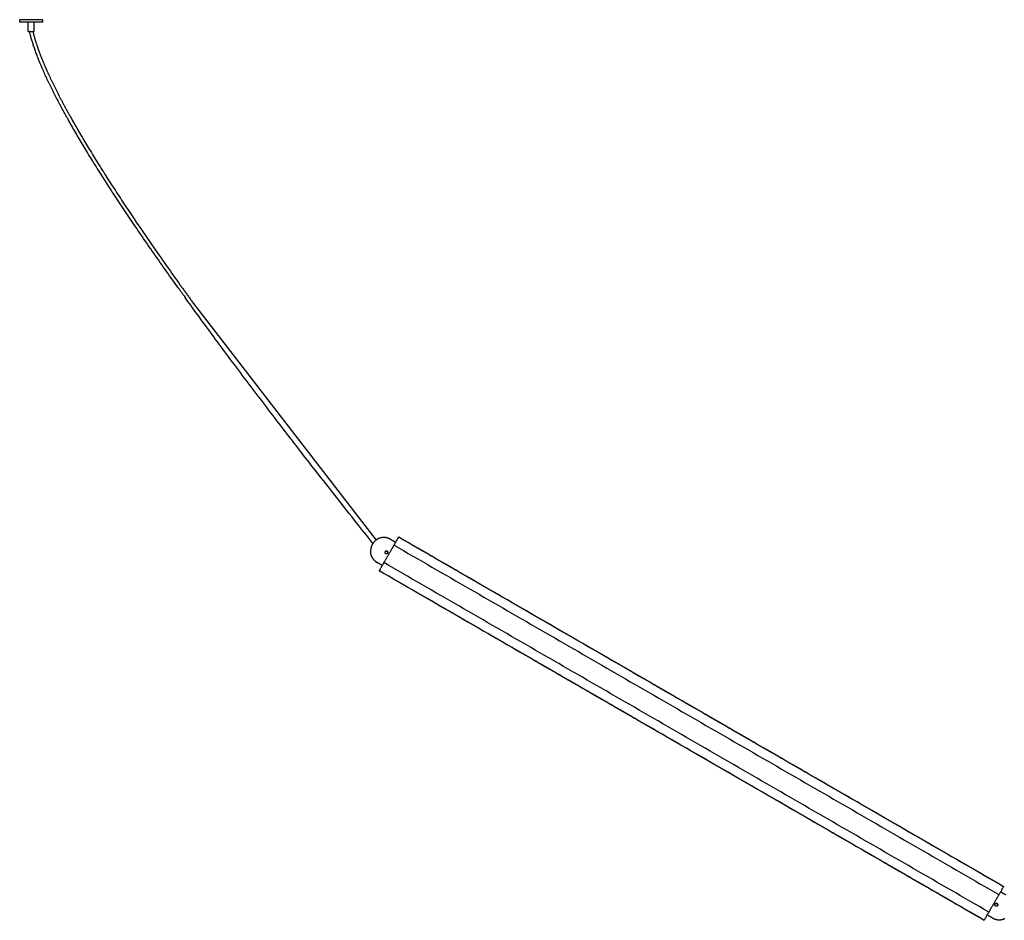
# Model space of a CAD drawing. Header units: millimetres. Extents: x 2945 to 7288, y 1104 to 2933.
# Tile 1 of 12: x 2945 to 3791, y 1164 to 1937. Entities that reach past the tile are written whole.
import ezdxf

# ---------------------------------------------------------------- set-up
doc = ezdxf.new("R2010")
doc.units = ezdxf.units.MM
doc.layers.add('Layer 01', color=7, linetype='Continuous')
doc.layers.add('Make2D$Visible$Curvas', color=7, linetype='Continuous')

msp = doc.modelspace()

# ---------------------------------------------------------------- linework, layer by layer
at = {"layer": 'Layer 01'}
for p, q in [((3085.84, 1700.17), (3086.8, 1698.84)), ((3092.92, 1695.15), (3250.76, 1490.48))]:
    msp.add_line(p, q, dxfattribs=at)
at = {"layer": 'Make2D$Visible$Curvas', "color": 7, "lineweight": -3}
for points, weights, knots in [([(2964.17, 1937.38), (2964.17, 1937.38), (2954.42, 1937.38), (2944.67, 1937.38), (2944.67, 1937.38)], [1, 0.707106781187, 1, 0.707106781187, 1], [-61.261057, -61.261057, -61.261057, -45.945793, -45.945793, -30.630528, -30.630528, -30.630528]), ([(2964.17, 1935.38), (2964.17, 1935.38), (2954.42, 1935.38), (2944.67, 1935.38), (2944.67, 1935.38)], [1, 0.707106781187, 1, 0.707106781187, 1], [-61.261057, -61.261057, -61.261057, -45.945793, -45.945793, -30.630528, -30.630528, -30.630528]), ([(2951.92, 1927.38), (2951.92, 1927.38), (2954.42, 1927.38), (2956.92, 1927.38), (2956.92, 1927.38)], [1, 0.707106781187, 1, 0.707106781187, 1], [0, 0, 0, 3.926991, 3.926991, 7.853982, 7.853982, 7.853982]), ([(3265.89, 1485.58), (3266.02, 1485.8), (3266.14, 1486.02), (3266.27, 1486.23), (3266.27, 1486.23)], [1, 0.866025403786, 1, 0.866025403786, 1], [-1.047198, -1.047198, -1.047198, -0.523599, -0.523599, 0, 0, 0]), ([(3257.61, 1471.23), (3257.61, 1471.23), (3257.73, 1471.45), (3257.86, 1471.67), (3257.98, 1471.88)], [1, 0.866025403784, 1, 0.866025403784, 1], [-1.047198, -1.047198, -1.047198, -0.523599, -0.523599, 0, 0, 0]), ([(3785.88, 1186.23), (3785.88, 1186.23), (3785.76, 1186.02), (3785.63, 1185.8), (3785.51, 1185.58)], [1, 0.866025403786, 1, 0.866025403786, 1], [0, 0, 0, 0.523599, 0.523599, 1.047198, 1.047198, 1.047198]), ([(3777.6, 1171.88), (3777.47, 1171.67), (3777.35, 1171.45), (3777.22, 1171.23), (3777.22, 1171.23)], [1, 0.866025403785, 1, 0.866025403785, 1], [-1.047198, -1.047198, -1.047198, -0.523599, -0.523599, 0, 0, 0])]:
    msp.add_rational_spline(points, weights, degree=2, knots=knots, dxfattribs=at)
for points, degree in [([(2944.67, 1935.38), (2944.67, 1937.38)], 1), ([(2964.17, 1937.38), (2964.17, 1935.38)], 1), ([(2951.92, 1927.38), (2951.92, 1935.38)], 1), ([(2956.92, 1935.38), (2956.92, 1927.38)], 1), ([(3263.14, 1491.32), (3267.69, 1488.69)], 1), ([(3270.02, 1492.73), (3270.22, 1493.08)], 1), ([(3789.84, 1193.08), (3270.22, 1493.08)], 1), ([(3270.35, 1493.3), (3789.96, 1193.3)], 1), ([(3258.69, 1480.61), (3258.61, 1480.47), (3258.56, 1480.31), (3258.53, 1480.15)], 3), ([(3259.01, 1480.98), (3258.88, 1480.88), (3258.77, 1480.75), (3258.69, 1480.61)], 3), ([(3259.77, 1481.23), (3259.66, 1481.23), (3259.56, 1481.22), (3259.45, 1481.19)], 3), ([(3259.93, 1481.22), (3259.88, 1481.23), (3259.83, 1481.23), (3259.77, 1481.23)], 3), ([(3261.01, 1479.82), (3261.03, 1479.98), (3261.02, 1480.15), (3260.98, 1480.3)], 3), ([(3265.69, 1485.23), (3265.89, 1485.58)], 1), ([(3266.27, 1486.23), (3785.88, 1186.23)], 1), ([(3257.98, 1471.88), (3258.19, 1472.24)], 1), ([(3260.54, 1479), (3260.66, 1479.09), (3260.77, 1479.22), (3260.85, 1479.36)], 3), ([(3260.85, 1479.36), (3260.92, 1479.48), (3260.97, 1479.6), (3261, 1479.73)], 3), ([(3256.19, 1468.78), (3251.64, 1471.4)], 1), ([(3773.14, 1164.17), (3253.53, 1464.17)], 1), ([(3253.65, 1464.38), (3253.86, 1464.74)], 1), ([(3253.65, 1464.38), (3773.27, 1164.38)], 1), ([(3777.22, 1171.23), (3257.61, 1471.23)], 1), ([(3789.84, 1193.08), (3789.63, 1192.73)], 1), ([(3785.51, 1185.58), (3785.3, 1185.23)], 1), ([(3787.3, 1188.69), (3791.85, 1186.07)], 1), ([(3782.63, 1178.11), (3782.55, 1177.97), (3782.5, 1177.81), (3782.48, 1177.65)], 3), ([(3782.89, 1178.42), (3782.79, 1178.33), (3782.7, 1178.23), (3782.63, 1178.11)], 3), ([(3783.39, 1178.69), (3783.23, 1178.65), (3783.09, 1178.58), (3782.96, 1178.48)], 3), ([(3783.8, 1178.73), (3783.77, 1178.73), (3783.74, 1178.73), (3783.72, 1178.73)], 3), ([(3784.48, 1176.5), (3784.61, 1176.6), (3784.72, 1176.72), (3784.8, 1176.86)], 3), ([(3784.92, 1177.81), (3784.88, 1177.97), (3784.81, 1178.12), (3784.71, 1178.25)], 3), ([(3784.8, 1176.86), (3784.88, 1177), (3784.94, 1177.16), (3784.96, 1177.32)], 3), ([(3784.96, 1177.33), (3784.98, 1177.49), (3784.97, 1177.65), (3784.92, 1177.81)], 3), ([(3780.35, 1166.15), (3775.8, 1168.78)], 1), ([(3777.8, 1172.24), (3777.6, 1171.88)], 1), ([(3773.47, 1164.74), (3773.27, 1164.38)], 1)]:
    msp.add_open_spline(points, degree=degree, dxfattribs=at)
for points, knots in [([(2953.09, 1927.34), (2953.09, 1927.34), (2953.11, 1927.34), (2953.19, 1927.35), (2953.27, 1927.36), (2953.37, 1927.37), (2953.46, 1927.38), (2953.51, 1927.38), (2953.51, 1927.38)], [-2.212539, -2.212539, -2.212539, -2.212539, -1.864171, -1.681362, -1.493458, -1.301938, -1.108471, -1.100647, -1.100647, -1.100647, -1.100647]), ([(2953.51, 1927.38), (2953.51, 1927.38), (2953.46, 1927.38), (2953.37, 1927.37), (2953.27, 1927.36), (2953.19, 1927.35), (2953.11, 1927.34), (2953.09, 1927.34), (2953.09, 1927.34)], [1.093402, 1.093402, 1.093402, 1.093402, 1.108486, 1.301957, 1.49348, 1.681387, 1.864199, 2.211884, 2.211884, 2.211884, 2.211884]), ([(3085.84, 1700.17), (3083.92, 1702.84), (3082.01, 1705.51), (3080.09, 1708.18), (3076.4, 1713.35), (3072.72, 1718.52), (3069.06, 1723.71), (3065.53, 1728.71), (3062.02, 1733.72), (3058.52, 1738.75), (3055.16, 1743.59), (3051.81, 1748.44), (3048.48, 1753.31), (3046.88, 1755.65), (3045.28, 1757.99), (3043.69, 1760.34), (3042.1, 1762.68), (3040.51, 1765.03), (3038.93, 1767.38), (3037.41, 1769.64), (3035.89, 1771.9), (3034.38, 1774.17), (3032.87, 1776.44), (3031.37, 1778.7), (3029.87, 1780.98), (3028.43, 1783.16), (3027, 1785.34), (3025.57, 1787.52), (3024.14, 1789.71), (3022.72, 1791.9), (3021.3, 1794.09), (3019.94, 1796.19), (3018.59, 1798.29), (3017.25, 1800.39), (3015.9, 1802.5), (3014.56, 1804.61), (3013.23, 1806.72), (3011.95, 1808.74), (3010.68, 1810.76), (3009.42, 1812.78), (3008.16, 1814.81), (3006.9, 1816.83), (3005.65, 1818.87), (3004.46, 1820.8), (3003.27, 1822.74), (3002.09, 1824.69), (3000.91, 1826.63), (2999.73, 1828.58), (2998.56, 1830.53), (2997.45, 1832.39), (2996.34, 1834.25), (2995.25, 1836.11), (2994.15, 1837.97), (2993.05, 1839.84), (2991.97, 1841.71), (2990.94, 1843.49), (2989.91, 1845.27), (2988.9, 1847.05), (2987.88, 1848.84), (2986.87, 1850.62), (2985.87, 1852.42), (2985.39, 1853.28), (2984.91, 1854.14), (2984.43, 1855), (2983.95, 1855.86), (2983.48, 1856.72), (2983, 1857.59), (2982.54, 1858.43), (2982.08, 1859.27), (2981.63, 1860.11), (2981.17, 1860.95), (2980.71, 1861.79), (2980.26, 1862.64), (2979.82, 1863.46), (2979.38, 1864.28), (2978.94, 1865.1), (2978.51, 1865.92), (2978.07, 1866.74), (2977.64, 1867.57), (2976.8, 1869.17), (2975.97, 1870.77), (2975.14, 1872.38), (2974.74, 1873.16), (2974.35, 1873.94), (2973.95, 1874.72), (2973.56, 1875.5), (2973.16, 1876.28), (2972.77, 1877.07), (2972.39, 1877.83), (2972.01, 1878.59), (2971.64, 1879.35), (2971.26, 1880.11), (2970.89, 1880.87), (2970.52, 1881.64), (2970.16, 1882.38), (2969.81, 1883.12), (2969.45, 1883.86), (2969.1, 1884.6), (2968.74, 1885.34), (2968.39, 1886.09), (2968.06, 1886.81), (2967.72, 1887.53), (2967.39, 1888.25), (2967.05, 1888.97), (2966.72, 1889.69), (2966.39, 1890.42), (2966.07, 1891.12), (2965.76, 1891.82), (2965.44, 1892.52), (2965.13, 1893.22), (2964.82, 1893.93), (2964.51, 1894.63), (2964.21, 1895.32), (2963.91, 1896), (2963.62, 1896.69), (2963.33, 1897.37), (2963.04, 1898.04), (2962.75, 1898.72), (2962.47, 1899.39), (2962.2, 1900.06), (2961.92, 1900.72), (2961.65, 1901.38), (2961.38, 1902.04), (2961.12, 1902.69), (2960.86, 1903.34), (2960.6, 1903.99), (2960.35, 1904.64), (2960.1, 1905.27), (2959.85, 1905.91), (2959.61, 1906.55), (2959.37, 1907.17), (2959.13, 1907.8), (2958.9, 1908.43), (2958.67, 1909.05), (2958.44, 1909.66), (2958.22, 1910.28), (2958, 1910.89), (2957.78, 1911.5), (2957.57, 1912.11), (2957.36, 1912.7), (2957.16, 1913.3), (2956.95, 1913.9), (2956.76, 1914.49), (2956.56, 1915.07), (2956.37, 1915.66), (2956.18, 1916.24), (2955.99, 1916.82), (2955.81, 1917.4), (2955.63, 1917.96), (2955.46, 1918.53), (2955.29, 1919.1), (2955.12, 1919.66), (2954.96, 1920.22), (2954.79, 1920.78), (2954.64, 1921.32), (2954.48, 1921.87), (2954.33, 1922.42), (2954.18, 1922.96), (2954.04, 1923.5), (2953.9, 1924.04), (2953.76, 1924.57), (2953.63, 1925.1), (2953.5, 1925.63), (2953.37, 1926.14), (2953.25, 1926.66), (2953.13, 1927.18), (2953.12, 1927.23), (2953.1, 1927.29), (2953.09, 1927.34)], [271.875423, 271.875423, 271.875423, 271.875423, 281.738236, 281.738236, 281.738236, 300.783505, 300.783505, 300.783505, 319.14961, 319.14961, 319.14961, 336.837592, 336.837592, 336.837592, 345.343078, 345.343078, 345.343078, 353.849651, 353.849651, 353.849651, 362.016473, 362.016473, 362.016473, 370.184676, 370.184676, 370.184676, 378.015256, 378.015256, 378.015256, 385.846566, 385.846566, 385.846566, 393.340433, 393.340433, 393.340433, 400.835217, 400.835217, 400.835217, 407.994321, 407.994321, 407.994321, 415.153504, 415.153504, 415.153504, 421.977325, 421.977325, 421.977325, 428.801878, 428.801878, 428.801878, 435.293338, 435.293338, 435.293338, 441.784758, 441.784758, 441.784758, 447.943557, 447.943557, 447.943557, 454.103855, 454.103855, 454.103855, 457.05949, 457.05949, 457.05949, 460.015556, 460.015556, 460.015556, 462.888822, 462.888822, 462.888822, 465.762202, 465.762202, 465.762202, 468.553802, 468.553802, 468.553802, 471.345343, 471.345343, 471.345343, 476.764874, 476.764874, 476.764874, 479.392808, 479.392808, 479.392808, 482.020765, 482.020765, 482.020765, 484.567709, 484.567709, 484.567709, 487.115181, 487.115181, 487.115181, 489.581028, 489.581028, 489.581028, 492.047501, 492.047501, 492.047501, 494.433785, 494.433785, 494.433785, 496.819556, 496.819556, 496.819556, 499.125262, 499.125262, 499.125262, 501.432462, 501.432462, 501.432462, 503.67839, 503.67839, 503.67839, 505.884687, 505.884687, 505.884687, 508.053165, 508.053165, 508.053165, 510.180895, 510.180895, 510.180895, 512.269998, 512.269998, 512.269998, 514.319795, 514.319795, 514.319795, 516.331258, 516.331258, 516.331258, 518.304091, 518.304091, 518.304091, 520.239322, 520.239322, 520.239322, 522.135863, 522.135863, 522.135863, 523.99344, 523.99344, 523.99344, 525.814205, 525.814205, 525.814205, 527.59801, 527.59801, 527.59801, 529.344041, 529.344041, 529.344041, 531.053535, 531.053535, 531.053535, 532.72732, 532.72732, 532.72732, 534.364476, 534.364476, 534.364476, 535.965205, 535.965205, 535.965205, 536.124061, 536.124061, 536.124061, 536.124061]), ([(2955.96, 1927.38), (2956.04, 1927.02), (2956.13, 1926.66), (2956.22, 1926.29), (2956.34, 1925.77), (2956.48, 1925.26), (2956.61, 1924.74), (2956.75, 1924.22), (2956.89, 1923.69), (2957.03, 1923.16), (2957.18, 1922.62), (2957.33, 1922.09), (2957.49, 1921.55), (2957.64, 1921), (2957.8, 1920.45), (2957.97, 1919.91), (2958.14, 1919.35), (2958.31, 1918.79), (2958.48, 1918.23), (2958.66, 1917.67), (2958.85, 1917.1), (2959.03, 1916.53), (2959.22, 1915.95), (2959.41, 1915.37), (2959.61, 1914.8), (2959.81, 1914.21), (2960.01, 1913.62), (2960.21, 1913.03), (2960.42, 1912.43), (2960.64, 1911.83), (2960.85, 1911.23), (2961.07, 1910.62), (2961.3, 1910.01), (2961.52, 1909.41), (2961.75, 1908.78), (2961.99, 1908.17), (2962.22, 1907.55), (2962.46, 1906.92), (2962.71, 1906.29), (2962.95, 1905.66), (2963.21, 1905.02), (2963.46, 1904.38), (2963.72, 1903.74), (2963.98, 1903.09), (2964.24, 1902.44), (2964.51, 1901.79), (2964.78, 1901.13), (2965.06, 1900.47), (2965.33, 1899.81), (2965.62, 1899.14), (2965.9, 1898.47), (2966.19, 1897.8), (2966.48, 1897.11), (2966.78, 1896.43), (2967.07, 1895.75), (2967.38, 1895.06), (2967.69, 1894.36), (2968, 1893.66), (2968.31, 1892.97), (2968.62, 1892.27), (2968.94, 1891.58), (2969.27, 1890.86), (2969.6, 1890.14), (2969.93, 1889.43), (2970.26, 1888.71), (2970.59, 1887.99), (2970.93, 1887.28), (2971.28, 1886.54), (2971.63, 1885.8), (2971.98, 1885.07), (2972.33, 1884.33), (2972.68, 1883.59), (2973.04, 1882.86), (2973.41, 1882.1), (2973.78, 1881.34), (2974.15, 1880.59), (2974.52, 1879.83), (2974.9, 1879.07), (2975.28, 1878.32), (2975.67, 1877.54), (2976.06, 1876.76), (2976.45, 1875.98), (2976.84, 1875.21), (2977.24, 1874.43), (2977.64, 1873.65), (2978.46, 1872.05), (2979.28, 1870.46), (2980.12, 1868.87), (2980.55, 1868.05), (2980.98, 1867.23), (2981.42, 1866.41), (2981.85, 1865.59), (2982.29, 1864.78), (2982.73, 1863.96), (2983.18, 1863.12), (2983.63, 1862.28), (2984.09, 1861.44), (2984.54, 1860.61), (2985, 1859.77), (2985.46, 1858.93), (2985.93, 1858.07), (2986.4, 1857.21), (2986.88, 1856.35), (2987.35, 1855.5), (2987.83, 1854.64), (2988.31, 1853.78), (2989.31, 1852), (2990.32, 1850.22), (2991.33, 1848.44), (2992.34, 1846.66), (2993.36, 1844.89), (2994.39, 1843.12), (2995.47, 1841.25), (2996.56, 1839.39), (2997.66, 1837.53), (2998.75, 1835.67), (2999.86, 1833.82), (3000.96, 1831.97), (3002.13, 1830.02), (3003.3, 1828.08), (3004.48, 1826.14), (3005.66, 1824.2), (3006.84, 1822.27), (3008.03, 1820.33), (3009.28, 1818.31), (3010.54, 1816.28), (3011.8, 1814.26), (3013.06, 1812.24), (3014.32, 1810.23), (3015.6, 1808.21), (3016.93, 1806.11), (3018.26, 1804), (3019.61, 1801.9), (3020.95, 1799.8), (3022.3, 1797.7), (3023.65, 1795.61), (3025.07, 1793.42), (3026.49, 1791.24), (3027.91, 1789.05), (3029.34, 1786.87), (3030.77, 1784.69), (3032.2, 1782.52), (3033.7, 1780.25), (3035.2, 1777.99), (3036.71, 1775.72), (3038.22, 1773.46), (3039.73, 1771.2), (3041.25, 1768.95), (3042.83, 1766.6), (3044.41, 1764.25), (3046, 1761.91), (3047.59, 1759.57), (3049.19, 1757.23), (3050.79, 1754.89), (3054.11, 1750.03), (3057.46, 1745.18), (3060.82, 1740.35), (3064.31, 1735.33), (3067.82, 1730.32), (3071.35, 1725.32), (3075.01, 1720.14), (3078.68, 1714.97), (3082.37, 1709.81), (3082.69, 1709.37), (3083.01, 1708.92), (3083.33, 1708.48), (3083.65, 1708.03), (3083.96, 1707.59), (3084.28, 1707.14), (3084.6, 1706.7), (3084.92, 1706.25), (3085.24, 1705.81), (3085.56, 1705.36), (3085.88, 1704.92), (3086.2, 1704.47), (3086.52, 1704.03), (3086.84, 1703.58), (3087.16, 1703.14), (3087.48, 1702.69), (3087.8, 1702.25), (3088.12, 1701.81), (3088.44, 1701.36), (3088.76, 1700.92), (3089.08, 1700.47), (3089.4, 1700.03), (3089.72, 1699.59), (3090.04, 1699.14), (3090.36, 1698.7), (3090.68, 1698.25), (3091, 1697.81), (3091.32, 1697.37), (3091.64, 1696.92), (3091.96, 1696.48), (3092.28, 1696.03), (3092.6, 1695.59), (3092.92, 1695.15)], [4.931998, 4.931998, 4.931998, 4.931998, 6.055558, 6.055558, 6.055558, 7.653736, 7.653736, 7.653736, 9.290257, 9.290257, 9.290257, 10.964129, 10.964129, 10.964129, 12.676075, 12.676075, 12.676075, 14.427226, 14.427226, 14.427226, 16.216708, 16.216708, 16.216708, 18.0443, 18.0443, 18.0443, 19.912054, 19.912054, 19.912054, 21.819639, 21.819639, 21.819639, 23.765924, 23.765924, 23.765924, 25.751864, 25.751864, 25.751864, 27.777118, 27.777118, 27.777118, 29.842595, 29.842595, 29.842595, 31.947578, 31.947578, 31.947578, 34.094124, 34.094124, 34.094124, 36.279292, 36.279292, 36.279292, 38.504838, 38.504838, 38.504838, 40.792186, 40.792186, 40.792186, 43.079063, 43.079063, 43.079063, 45.446329, 45.446329, 45.446329, 47.81502, 47.81502, 47.81502, 50.264196, 50.264196, 50.264196, 52.713584, 52.713584, 52.713584, 55.244859, 55.244859, 55.244859, 57.776368, 57.776368, 57.776368, 60.389135, 60.389135, 60.389135, 63.002571, 63.002571, 63.002571, 68.394184, 68.394184, 68.394184, 71.172287, 71.172287, 71.172287, 73.95103, 73.95103, 73.95103, 76.811742, 76.811742, 76.811742, 79.672873, 79.672873, 79.672873, 82.616976, 82.616976, 82.616976, 85.561142, 85.561142, 85.561142, 91.698977, 91.698977, 91.698977, 97.837066, 97.837066, 97.837066, 104.308312, 104.308312, 104.308312, 110.781095, 110.781095, 110.781095, 117.587437, 117.587437, 117.587437, 124.39434, 124.39434, 124.39434, 131.537004, 131.537004, 131.537004, 138.680712, 138.680712, 138.680712, 146.16045, 146.16045, 146.16045, 153.640253, 153.640253, 153.640253, 161.457803, 161.457803, 161.457803, 169.275487, 169.275487, 169.275487, 177.431062, 177.431062, 177.431062, 185.586018, 185.586018, 185.586018, 194.080961, 194.080961, 194.080961, 202.575492, 202.575492, 202.575492, 220.24259, 220.24259, 220.24259, 238.589328, 238.589328, 238.589328, 257.616586, 257.616586, 257.616586, 258.616586, 258.616586, 258.616586, 259.616586, 259.616586, 259.616586, 260.616586, 260.616586, 260.616586, 261.616586, 261.616586, 261.616586, 262.616586, 262.616586, 262.616586, 263.616586, 263.616586, 263.616586, 264.616586, 264.616586, 264.616586, 265.616586, 265.616586, 265.616586, 266.616586, 266.616586, 266.616586, 267.616586, 267.616586, 267.616586, 268.616586, 268.616586, 268.616586, 268.616586]), ([(3248.12, 1487.78), (3243.41, 1493.69), (3238.71, 1499.61), (3234.01, 1505.53), (3228.51, 1512.47), (3223.03, 1519.42), (3217.55, 1526.37), (3212.22, 1533.15), (3206.89, 1539.93), (3201.58, 1546.73), (3196.41, 1553.34), (3191.26, 1559.97), (3186.11, 1566.6), (3181.11, 1573.05), (3176.11, 1579.52), (3171.13, 1585.99), (3166.29, 1592.28), (3161.46, 1598.58), (3156.65, 1604.89), (3151.97, 1611.02), (3147.3, 1617.16), (3142.65, 1623.32), (3138.14, 1629.29), (3133.64, 1635.26), (3129.16, 1641.26), (3124.81, 1647.06), (3120.47, 1652.88), (3116.15, 1658.71), (3111.96, 1664.36), (3107.79, 1670.02), (3103.64, 1675.68), (3099.62, 1681.17), (3095.61, 1686.67), (3091.62, 1692.17), (3090.01, 1694.39), (3088.41, 1696.61), (3086.8, 1698.84)], [4.562497, 4.562497, 4.562497, 4.562497, 27.239548, 27.239548, 27.239548, 53.794677, 53.794677, 53.794677, 79.664087, 79.664087, 79.664087, 104.849817, 104.849817, 104.849817, 129.351405, 129.351405, 129.351405, 153.167692, 153.167692, 153.167692, 176.301806, 176.301806, 176.301806, 198.752467, 198.752467, 198.752467, 220.521196, 220.521196, 220.521196, 241.608231, 241.608231, 241.608231, 262.012996, 262.012996, 262.012996, 270.231648, 270.231648, 270.231648, 270.231648]), ([(3252.37, 1491.7), (3252.37, 1491.69), (3252.36, 1491.68), (3252.31, 1491.64), (3252.28, 1491.61), (3252.15, 1491.5), (3252.02, 1491.41), (3251.8, 1491.24), (3251.71, 1491.18), (3251.54, 1491.05), (3251.45, 1490.98), (3251.26, 1490.84), (3251.16, 1490.77), (3250.96, 1490.63), (3250.86, 1490.55), (3250.76, 1490.48)], [0, 0, 0, 0, 0.37557, 0.37557, 0.75114, 0.75114, 1.502279, 1.502279, 1.877849, 1.877849, 2.253419, 2.253419, 2.628989, 2.628989, 3.004559, 3.004559, 3.004559, 3.004559]), ([(3246.18, 1482.55), (3246.15, 1482.29), (3246.12, 1482.05), (3246.07, 1481.58), (3246.05, 1481.36), (3246.02, 1481.08), (3246.01, 1480.99), (3245.99, 1480.84), (3245.98, 1480.77), (3245.96, 1480.66), (3245.95, 1480.62), (3245.94, 1480.56), (3245.93, 1480.54), (3245.93, 1480.54)], [0, 0, 0, 0, 0.751676, 0.751676, 1.503353, 1.503353, 1.879191, 1.879191, 2.255029, 2.255029, 2.630868, 2.630868, 3.006706, 3.006706, 3.006706, 3.006706]), ([(3259.77, 1478.73), (3259.72, 1478.73), (3259.66, 1478.74), (3259.45, 1478.77), (3259.29, 1478.82), (3259, 1478.98), (3258.88, 1479.09), (3258.68, 1479.35), (3258.61, 1479.5), (3258.52, 1479.82), (3258.51, 1479.98), (3258.55, 1480.31), (3258.61, 1480.47), (3258.69, 1480.61)], [1.31982, 1.31982, 1.31982, 1.31982, 1.483179, 1.483179, 1.977572, 1.977572, 2.471965, 2.471965, 2.966358, 2.966358, 3.460751, 3.460751, 3.955144, 3.955144, 3.955144, 3.955144]), ([(3258.69, 1480.61), (3258.77, 1480.75), (3258.88, 1480.88), (3259.14, 1481.08), (3259.29, 1481.15), (3259.61, 1481.23), (3259.77, 1481.25), (3260.1, 1481.2), (3260.26, 1481.15), (3260.47, 1481.03), (3260.53, 1480.98), (3260.66, 1480.87), (3260.71, 1480.81), (3260.86, 1480.62), (3260.94, 1480.47), (3261.02, 1480.15), (3261.03, 1479.98), (3261, 1479.74), (3260.98, 1479.66), (3260.93, 1479.51), (3260.9, 1479.43), (3260.85, 1479.36)], [0, 0, 0, 0, 0.493806, 0.493806, 0.987612, 0.987612, 1.481418, 1.481418, 1.975223, 1.975223, 2.222126, 2.222126, 2.469029, 2.469029, 2.962835, 2.962835, 3.456641, 3.456641, 3.703544, 3.703544, 3.950447, 3.950447, 3.950447, 3.950447]), ([(3258.94, 1480.92), (3258.9, 1480.89), (3258.87, 1480.85), (3258.8, 1480.77), (3258.76, 1480.72), (3258.73, 1480.67)], [3.5459672, 3.5459672, 3.5459672, 3.5459672, 3.703544, 3.703544, 3.8731745, 3.8731745, 3.8731745, 3.8731745]), ([(3259.45, 1481.19), (3259.45, 1481.19), (3259.45, 1481.19), (3259.29, 1481.15), (3259.14, 1481.08), (3259.01, 1480.98)], [2.9628346, 2.9628346, 2.9628346, 2.9628346, 2.9628352, 2.9628352, 3.4555543, 3.4555543, 3.4555543, 3.4555543]), ([(3259.93, 1481.22), (3259.77, 1481.25), (3259.61, 1481.23), (3259.29, 1481.15), (3259.14, 1481.08), (3259.02, 1480.98)], [2.4748089, 2.4748089, 2.4748089, 2.4748089, 2.9665099, 2.9665099, 3.4573454, 3.4573454, 3.4573454, 3.4573454]), ([(3260.7, 1480.82), (3260.61, 1480.92), (3260.51, 1481), (3260.25, 1481.15), (3260.1, 1481.2), (3259.94, 1481.22), (3259.93, 1481.22), (3259.93, 1481.22)], [1.5843541, 1.5843541, 1.5843541, 1.5843541, 1.9776732, 1.9776732, 2.4720916, 2.4720916, 2.4726269, 2.4726269, 2.4726269, 2.4726269]), ([(3260.39, 1481.07), (3260.32, 1481.11), (3260.25, 1481.14), (3260.15, 1481.18), (3260.12, 1481.19), (3260.09, 1481.19)], [1.9854875, 1.9854875, 1.9854875, 1.9854875, 2.2221264, 2.2221264, 2.3064651, 2.3064651, 2.3064651, 2.3064651]), ([(3260.98, 1480.32), (3260.93, 1480.47), (3260.86, 1480.62), (3260.67, 1480.87), (3260.54, 1480.98), (3260.41, 1481.06)], [0.9997501, 0.9997501, 0.9997501, 0.9997501, 1.4814176, 1.4814176, 1.9658652, 1.9658652, 1.9658652, 1.9658652]), ([(3261.01, 1479.82), (3261.03, 1479.98), (3261.02, 1480.15), (3260.96, 1480.39), (3260.93, 1480.46), (3260.87, 1480.59), (3260.84, 1480.63), (3260.81, 1480.68)], [0.4945256, 0.4945256, 0.4945256, 0.4945256, 0.9888366, 0.9888366, 1.2360458, 1.2360458, 1.4001237, 1.4001237, 1.4001237, 1.4001237]), ([(3248.37, 1474.23), (3248.37, 1474.23), (3248.39, 1474.2), (3248.48, 1474.11), (3248.55, 1474.04), (3248.72, 1473.87), (3248.82, 1473.76), (3249.04, 1473.54), (3249.16, 1473.42), (3249.28, 1473.31)], [0, 0, 0, 0, 0.503256, 0.503256, 1.006512, 1.006512, 1.509768, 1.509768, 2.013024, 2.013024, 2.013024, 2.013024]), ([(3249.28, 1473.31), (3249.39, 1473.19), (3249.51, 1473.07), (3249.73, 1472.85), (3249.83, 1472.75), (3250, 1472.58), (3250.07, 1472.51), (3250.14, 1472.44), (3250.16, 1472.42), (3250.19, 1472.4), (3250.19, 1472.39), (3250.19, 1472.39)], [0, 0, 0, 0, 0.502131, 0.502131, 1.004263, 1.004263, 1.506394, 1.506394, 1.75746, 1.75746, 2.008525, 2.008525, 2.008525, 2.008525]), ([(3260.85, 1479.36), (3260.77, 1479.22), (3260.66, 1479.09), (3260.4, 1478.89), (3260.25, 1478.82), (3259.99, 1478.75), (3259.88, 1478.73), (3259.77, 1478.73)], [0, 0, 0, 0, 0.494393, 0.494393, 0.988786, 0.988786, 1.31982, 1.31982, 1.31982, 1.31982]), ([(3260.85, 1479.36), (3260.94, 1479.5), (3260.99, 1479.66), (3261.01, 1479.82), (3261.01, 1479.82), (3261.01, 1479.82)], [0, 0, 0, 0, 0.4944183, 0.4944183, 0.4944184, 0.4944184, 0.4944184, 0.4944184]), ([(3784.8, 1176.86), (3784.72, 1176.72), (3784.61, 1176.59), (3784.35, 1176.39), (3784.2, 1176.32), (3783.88, 1176.23), (3783.72, 1176.22), (3783.39, 1176.27), (3783.23, 1176.32), (3782.95, 1176.49), (3782.82, 1176.59), (3782.63, 1176.85), (3782.55, 1177), (3782.47, 1177.32), (3782.46, 1177.49), (3782.5, 1177.81), (3782.55, 1177.97), (3782.63, 1178.11)], [0, 0, 0, 0, 0.494393, 0.494393, 0.988786, 0.988786, 1.483179, 1.483179, 1.977572, 1.977572, 2.471965, 2.471965, 2.966358, 2.966358, 3.460751, 3.460751, 3.955144, 3.955144, 3.955144, 3.955144]), ([(3782.63, 1178.11), (3782.68, 1178.18), (3782.72, 1178.25), (3782.83, 1178.37), (3782.89, 1178.43), (3783.09, 1178.58), (3783.23, 1178.65), (3783.5, 1178.72), (3783.61, 1178.73), (3783.72, 1178.73)], [0, 0, 0, 0, 0.246903, 0.246903, 0.493806, 0.493806, 0.987612, 0.987612, 1.316338, 1.316338, 1.316338, 1.316338]), ([(3782.96, 1178.48), (3782.96, 1178.48), (3782.96, 1178.48), (3782.83, 1178.38), (3782.72, 1178.25), (3782.63, 1178.11)], [3.4609274, 3.4609274, 3.4609274, 3.4609274, 3.4609282, 3.4609282, 3.9553465, 3.9553465, 3.9553465, 3.9553465]), ([(3783.72, 1178.73), (3783.69, 1178.73), (3783.66, 1178.73), (3783.55, 1178.73), (3783.47, 1178.71), (3783.24, 1178.65), (3783.09, 1178.58), (3782.96, 1178.48)], [2.6359793, 2.6359793, 2.6359793, 2.6359793, 2.7193007, 2.7193007, 2.9665099, 2.9665099, 3.4608209, 3.4608209, 3.4608209, 3.4608209]), ([(3784.33, 1178.57), (3784.19, 1178.65), (3784.04, 1178.7), (3783.72, 1178.74), (3783.56, 1178.73), (3783.41, 1178.7)], [1.9845784, 1.9845784, 1.9845784, 1.9845784, 2.4690293, 2.4690293, 2.9506965, 2.9506965, 2.9506965, 2.9506965]), ([(3783.72, 1178.73), (3783.77, 1178.73), (3783.83, 1178.73), (3783.96, 1178.71), (3784.04, 1178.69), (3784.2, 1178.64), (3784.27, 1178.61), (3784.48, 1178.49), (3784.61, 1178.37), (3784.81, 1178.12), (3784.88, 1177.97), (3784.97, 1177.65), (3784.98, 1177.48), (3784.94, 1177.16), (3784.88, 1177), (3784.8, 1176.86)], [1.316338, 1.316338, 1.316338, 1.316338, 1.481418, 1.481418, 1.728321, 1.728321, 1.975223, 1.975223, 2.469029, 2.469029, 2.962835, 2.962835, 3.456641, 3.456641, 3.950447, 3.950447, 3.950447, 3.950447]), ([(3784.71, 1178.25), (3784.71, 1178.25), (3784.71, 1178.25), (3784.61, 1178.38), (3784.48, 1178.48), (3784.23, 1178.63), (3784.11, 1178.68), (3783.98, 1178.71)], [1.4829503, 1.4829503, 1.4829503, 1.4829503, 1.4832549, 1.4832549, 1.9776732, 1.9776732, 2.3709787, 2.3709787, 2.3709787, 2.3709787]), ([(3784.6, 1178.37), (3784.58, 1178.39), (3784.56, 1178.41), (3784.48, 1178.48), (3784.42, 1178.52), (3784.35, 1178.56)], [1.6439771, 1.6439771, 1.6439771, 1.6439771, 1.7283205, 1.7283205, 1.9649506, 1.9649506, 1.9649506, 1.9649506]), ([(3784.92, 1177.81), (3784.92, 1177.81), (3784.92, 1177.81), (3784.88, 1177.97), (3784.81, 1178.11), (3784.71, 1178.24)], [0.9885253, 0.9885253, 0.9885253, 0.9885253, 0.9888366, 0.9888366, 1.4805359, 1.4805359, 1.4805359, 1.4805359]), ([(3784.84, 1176.93), (3784.86, 1176.98), (3784.88, 1177.03), (3784.92, 1177.13), (3784.93, 1177.18), (3784.94, 1177.23)], [0.0772725, 0.0772725, 0.0772725, 0.0772725, 0.2469029, 0.2469029, 0.4044805, 0.4044805, 0.4044805, 0.4044805]), ([(3784.96, 1177.32), (3784.98, 1177.48), (3784.97, 1177.65), (3784.92, 1177.81), (3784.92, 1177.81), (3784.92, 1177.81)], [0.4948932, 0.4948932, 0.4948932, 0.4948932, 0.9876117, 0.9876117, 0.9876157, 0.9876157, 0.9876157, 0.9876157]), ([(3781.93, 1165.39), (3781.93, 1165.39), (3781.94, 1165.39), (3781.97, 1165.38), (3782, 1165.37), (3782.09, 1165.35), (3782.19, 1165.32), (3782.42, 1165.26), (3782.56, 1165.22), (3782.86, 1165.14), (3783.02, 1165.1), (3783.18, 1165.06)], [0, 0, 0, 0, 0.251066, 0.251066, 0.502131, 0.502131, 1.004263, 1.004263, 1.506394, 1.506394, 2.008525, 2.008525, 2.008525, 2.008525]), ([(3783.18, 1165.06), (3783.34, 1165.01), (3783.5, 1164.97), (3783.8, 1164.89), (3783.94, 1164.86), (3784.18, 1164.8), (3784.27, 1164.77), (3784.4, 1164.74), (3784.44, 1164.73), (3784.44, 1164.73)], [0, 0, 0, 0, 0.503256, 0.503256, 1.006512, 1.006512, 1.509768, 1.509768, 2.013024, 2.013024, 2.013024, 2.013024])]:
    msp.add_open_spline(points, degree=3, knots=knots, dxfattribs=at)
for points, weights in [([(3250.76, 1490.48), (3246.7, 1487.53), (3246.18, 1482.55)], [1, 0.913792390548, 1]), ([(3263.14, 1491.32), (3257.86, 1494.37), (3252.37, 1491.7)], [1, 0.883368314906, 1]), ([(3252.37, 1491.7), (3252.37, 1491.7), (3252.37, 1491.7)], [1, 0.999792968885, 1]), ([(3263.14, 1491.32), (3263.14, 1491.32), (3263.14, 1491.32)], [1, 0.99999971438, 0.99999942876]), ([(3266.27, 1486.23), (3266.27, 1486.23), (3270.02, 1492.73)], [1, 0.866025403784, 1]), ([(3270.22, 1493.08), (3270.35, 1493.3), (3270.35, 1493.3)], [1, 0.866025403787, 1]), ([(3245.92, 1480.54), (3246.17, 1477.01), (3248.37, 1474.23)], [1, 0.955771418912, 1]), ([(3245.93, 1480.54), (3245.92, 1480.54), (3245.92, 1480.54)], [1, 0.999792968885, 1]), ([(3258.19, 1472.24), (3261.94, 1478.73), (3265.69, 1485.23)], [1, 0.866025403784, 1]), ([(3250.19, 1472.39), (3250.88, 1471.84), (3251.64, 1471.4)], [1, 0.997084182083, 1]), ([(3253.53, 1464.17), (3253.53, 1464.17), (3253.65, 1464.38)], [1, 0.866025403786, 1]), ([(3253.86, 1464.74), (3257.61, 1471.23), (3257.61, 1471.23)], [1, 0.866025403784, 1]), ([(3789.63, 1192.73), (3785.88, 1186.23), (3785.88, 1186.23)], [1, 0.866025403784, 1]), ([(3789.96, 1193.3), (3789.96, 1193.3), (3789.84, 1193.08)], [1, 0.866025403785, 1]), ([(3785.3, 1185.23), (3781.55, 1178.73), (3777.8, 1172.24)], [1, 0.866025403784, 1]), ([(3777.22, 1171.23), (3777.22, 1171.23), (3773.47, 1164.74)], [1, 0.866025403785, 1]), ([(3773.27, 1164.38), (3773.14, 1164.17), (3773.14, 1164.17)], [1, 0.866025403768, 1]), ([(3780.35, 1166.15), (3780.35, 1166.15), (3780.35, 1166.15)], [0.999999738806, 0.999999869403, 1]), ([(3780.35, 1166.15), (3781.11, 1165.71), (3781.93, 1165.39)], [1, 0.997084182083, 1]), ([(3784.44, 1164.73), (3787.94, 1164.22), (3791.12, 1165.76)], [1, 0.955771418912, 1])]:
    msp.add_rational_spline(points, weights, degree=2, dxfattribs=at)

doc.saveas('drawing.dxf')
